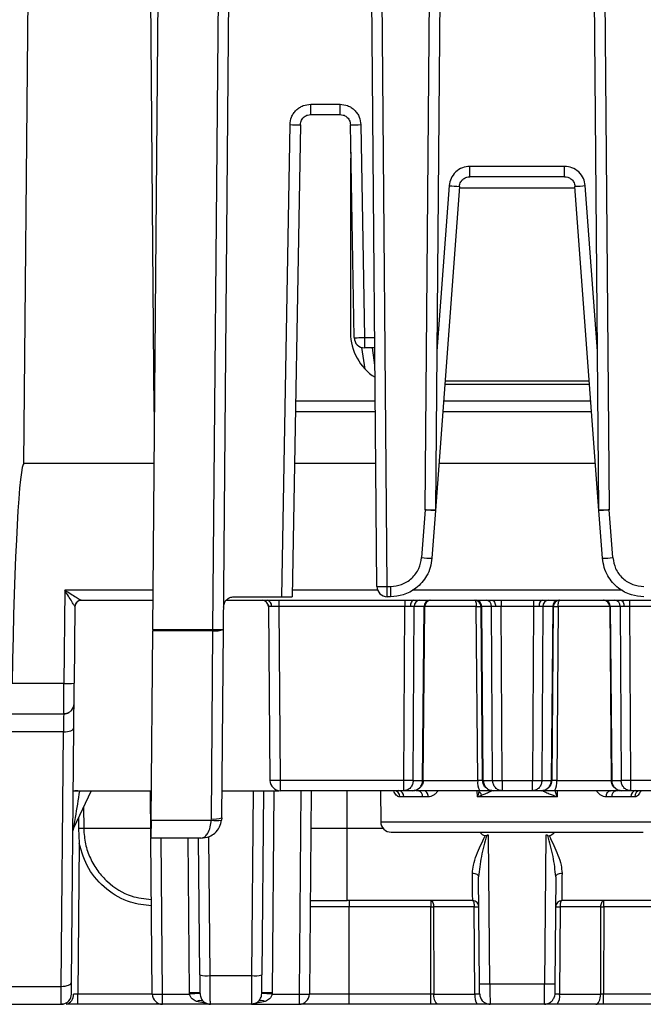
# Model space of a CAD drawing. Extents: x 897.4 to 914.4, y -8.5 to 2.5.
# Tile 59 of 102: x 907.1 to 907.7, y -6 to -5.1. Entities that reach past the tile are written whole.
import ezdxf

# ---------------------------------------------------------------- set-up
doc = ezdxf.new("R2010")
doc.units = 0
doc.header["$LTSCALE"] = 4
doc.header["$MEASUREMENT"] = 0
doc.layers.get('0').update_dxf_attribs({"linetype": 'CONTINUOUS'})

msp = doc.modelspace()

# ---------------------------------------------------------------- linework, layer by layer
for p, q in [((907.44008, -5.62718), (907.43167, -4.66343)), ((907.44992, -5.62718), (907.44151, -4.66343)), ((907.48585, -5.5546), (907.49363, -4.66343)), ((907.50347, -4.66343), (907.4957, -5.5546)), ((907.65086, -5.5546), (907.64309, -4.66343)), ((907.65293, -4.66343), (907.6607, -5.5546)), ((907.22729, -5.66809), (907.23585, -4.6872)), ((907.28447, -5.66809), (907.29303, -4.6872)), ((907.29431, -5.66809), (907.30287, -4.6872)), ((907.10507, -5.51037), (907.11112, -4.81723)), ((907.22501, -5.06509), (907.22846, -5.46098)), ((907.37729, -5.16951), (907.4051, -5.16951)), ((907.37729, -5.17926), (907.37729, -5.16951)), ((907.4051, -5.17926), (907.4051, -5.16951)), ((907.37729, -5.17926), (907.4051, -5.17926)), ((907.34979, -5.63694), (907.35761, -5.18885)), ((907.36745, -5.18893), (907.35963, -5.63694)), ((907.41846, -5.39105), (907.41494, -5.18893)), ((907.42478, -5.18885), (907.42831, -5.39096)), ((907.41539, -5.21502), (907.41501, -5.22611)), ((907.41501, -5.22611), (907.41501, -5.38635)), ((907.61827, -5.22856), (907.52829, -5.22856)), ((907.52829, -5.23832), (907.52829, -5.22856)), ((907.61827, -5.23832), (907.61827, -5.22856)), ((907.61827, -5.23832), (907.52829, -5.23832)), ((907.51847, -5.24743), (907.49567, -5.55524)), ((907.50865, -5.24679), (907.49701, -5.40399)), ((907.51836, -5.24885), (907.62819, -5.24885)), ((907.65089, -5.55524), (907.62809, -5.24743)), ((907.64955, -5.40399), (907.6379, -5.24679)), ((907.42831, -5.39096), (907.43802, -5.39096)), ((907.42831, -5.39096), (907.42831, -5.40072)), ((907.42886, -5.4209), (907.42578, -5.40039)), ((907.4381, -5.40072), (907.42831, -5.40072)), ((907.43825, -5.41723), (907.43577, -5.40072)), ((907.50456, -5.43526), (907.642, -5.43526)), ((907.5048, -5.43202), (907.64176, -5.43202)), ((907.43854, -5.45131), (907.36287, -5.45131)), ((907.64319, -5.45131), (907.50337, -5.45131)), ((907.22846, -5.46098), (907.2291, -5.46098)), ((907.3627, -5.46098), (907.43863, -5.46098)), ((907.50265, -5.46098), (907.64391, -5.46098)), ((907.22867, -5.51037), (907.10507, -5.51037)), ((907.43906, -5.51037), (907.36184, -5.51037)), ((907.64756, -5.51037), (907.49899, -5.51037)), ((907.48585, -5.5546), (907.4825, -5.59984)), ((907.49567, -5.55524), (907.49232, -5.60048)), ((907.65424, -5.60048), (907.65089, -5.55524)), ((907.66406, -5.59984), (907.6607, -5.5546)), ((907.14369, -5.63062), (907.14292, -5.71915)), ((907.22762, -5.63062), (907.14369, -5.63062)), ((907.44073, -5.63062), (907.35974, -5.63062)), ((907.44992, -5.62718), (907.45306, -5.62718)), ((907.44992, -5.63694), (907.44992, -5.62718)), ((907.45306, -5.62718), (907.45306, -5.63694)), ((907.67305, -5.63062), (907.47351, -5.63062)), ((907.1593, -5.64029), (907.22753, -5.64029)), ((907.1593, -5.64029), (907.1593, -5.64029)), ((907.29708, -5.64029), (907.84948, -5.64029)), ((907.30434, -5.63694), (907.34979, -5.63694)), ((907.34695, -5.64029), (907.34695, -5.64614)), ((907.45306, -5.63694), (907.44992, -5.63694)), ((907.46658, -5.64029), (907.46658, -5.64614)), ((907.55793, -5.64029), (907.55793, -5.64614)), ((907.58863, -5.64029), (907.58863, -5.64614)), ((907.67998, -5.64029), (907.67998, -5.64614)), ((907.15339, -5.64614), (907.15276, -5.71906)), ((907.1535, -5.64507), (907.15339, -5.64614)), ((907.15339, -5.64614), (907.15339, -5.64614)), ((907.33711, -5.64614), (907.33855, -5.81124)), ((907.46658, -5.64614), (907.34695, -5.64614)), ((907.34695, -5.64614), (907.34839, -5.81124)), ((907.46566, -5.81124), (907.46658, -5.64614)), ((907.47459, -5.81124), (907.4755, -5.64614)), ((907.48495, -5.64614), (907.4755, -5.64614)), ((907.48351, -5.81124), (907.48495, -5.64614)), ((907.48406, -5.81124), (907.4855, -5.64614)), ((907.48536, -5.64614), (907.48495, -5.64614)), ((907.4855, -5.64614), (907.48536, -5.64614)), ((907.53439, -5.64614), (907.48541, -5.64614)), ((907.4855, -5.64614), (907.48561, -5.64507)), ((907.53579, -5.81124), (907.53439, -5.64614)), ((907.53915, -5.64614), (907.53901, -5.64614)), ((907.54045, -5.81124), (907.53901, -5.64614)), ((907.53956, -5.64614), (907.53915, -5.64614)), ((907.54901, -5.64614), (907.53956, -5.64614)), ((907.541, -5.81124), (907.53956, -5.64614)), ((907.54993, -5.81124), (907.54901, -5.64614)), ((907.58863, -5.64614), (907.55793, -5.64614)), ((907.55885, -5.81124), (907.55793, -5.64614)), ((907.58863, -5.64614), (907.58771, -5.81124)), ((907.59755, -5.64614), (907.59663, -5.81124)), ((907.607, -5.64614), (907.59755, -5.64614)), ((907.607, -5.64614), (907.60556, -5.81124)), ((907.60755, -5.64614), (907.60611, -5.81124)), ((907.60741, -5.64614), (907.607, -5.64614)), ((907.60755, -5.64614), (907.60741, -5.64614)), ((907.61217, -5.64614), (907.61077, -5.81124)), ((907.66155, -5.64614), (907.61217, -5.64614)), ((907.66095, -5.64507), (907.66106, -5.64614)), ((907.6612, -5.64614), (907.66106, -5.64614)), ((907.66106, -5.64614), (907.6625, -5.81124)), ((907.66161, -5.64614), (907.6612, -5.64614)), ((907.67106, -5.64614), (907.66161, -5.64614)), ((907.66161, -5.64614), (907.66305, -5.81124)), ((907.67106, -5.64614), (907.67197, -5.81124)), ((907.79961, -5.64614), (907.67998, -5.64614)), ((907.67998, -5.64614), (907.68089, -5.81124)), ((907.22571, -5.84888), (907.22728, -5.66921)), ((907.22729, -5.66809), (907.22728, -5.66921)), ((907.28447, -5.66921), (907.22728, -5.66921)), ((907.22729, -5.66809), (907.28447, -5.66809)), ((907.28291, -5.84776), (907.28447, -5.66921)), ((907.28447, -5.66921), (907.28447, -5.66809)), ((907.29275, -5.84665), (907.29431, -5.66809)), ((907.14292, -5.71915), (907.09374, -5.71915)), ((907.09315, -5.74816), (907.14275, -5.74816)), ((907.14275, -5.74816), (907.14275, -5.74728)), ((907.14255, -5.76521), (907.093, -5.76521)), ((907.14044, -6.0067), (907.14255, -5.76521)), ((907.15028, -6.00263), (907.15239, -5.76114)), ((907.46566, -5.81124), (907.34839, -5.81124)), ((907.34839, -5.81124), (907.34839, -5.821)), ((907.46566, -5.821), (907.46566, -5.81124)), ((907.47459, -5.81124), (907.48351, -5.81124)), ((907.48355, -5.81124), (907.53579, -5.81124)), ((907.541, -5.81124), (907.54993, -5.81124)), ((907.55885, -5.81124), (907.58771, -5.81124)), ((907.55885, -5.81124), (907.55885, -5.821)), ((907.58771, -5.821), (907.58771, -5.81124)), ((907.59663, -5.81124), (907.60556, -5.81124)), ((907.61077, -5.81124), (907.66265, -5.81124)), ((907.66305, -5.81124), (907.67197, -5.81124)), ((907.79817, -5.81124), (907.68089, -5.81124)), ((907.68089, -5.81124), (907.68089, -5.821)), ((907.15187, -5.821), (907.22596, -5.821)), ((907.16874, -5.821), (907.15209, -5.8567)), ((907.22557, -5.86545), (907.22518, -5.821)), ((907.29298, -5.821), (907.34686, -5.821)), ((907.32257, -5.821), (907.32103, -5.99654)), ((907.3324, -5.821), (907.33088, -5.99585)), ((907.34224, -5.821), (907.34057, -6.01291)), ((907.46566, -5.821), (907.34839, -5.821)), ((907.36784, -5.821), (907.36615, -6.01399)), ((907.37768, -5.821), (907.37599, -6.01399)), ((907.41186, -5.85703), (907.41186, -5.821)), ((907.44349, -5.821), (907.44375, -5.85061)), ((907.47422, -5.821), (907.46566, -5.821)), ((907.47971, -5.821), (907.47729, -5.821)), ((907.53544, -5.82685), (907.53539, -5.821)), ((907.53727, -5.821), (907.53544, -5.82685)), ((907.55885, -5.821), (907.55029, -5.821)), ((907.58771, -5.821), (907.55885, -5.821)), ((907.59627, -5.821), (907.58771, -5.821)), ((907.61112, -5.82685), (907.60928, -5.821)), ((907.61117, -5.821), (907.61112, -5.82685)), ((907.66927, -5.821), (907.66685, -5.821)), ((907.68089, -5.821), (907.67234, -5.821)), ((907.79817, -5.821), (907.68089, -5.821)), ((907.46552, -5.82685), (907.46169, -5.82685)), ((907.48341, -5.82685), (907.46552, -5.82685)), ((907.48872, -5.82685), (907.48341, -5.82685)), ((907.61112, -5.82685), (907.53544, -5.82685)), ((907.66314, -5.82685), (907.65784, -5.82685)), ((907.68104, -5.82685), (907.66314, -5.82685)), ((907.68487, -5.82685), (907.68104, -5.82685)), ((907.16161, -5.83629), (907.16176, -5.85703)), ((907.15669, -5.84683), (907.15669, -5.85702)), ((907.22571, -5.84888), (907.28284, -5.84888)), ((907.28284, -5.84888), (907.28291, -5.84776)), ((907.29275, -5.84665), (907.29261, -5.84888)), ((907.15669, -5.85702), (907.15734, -5.87092)), ((907.22549, -5.85703), (907.16176, -5.85703)), ((907.41186, -5.85703), (907.37736, -5.85703)), ((907.41186, -5.92533), (907.41186, -5.85703)), ((907.4462, -5.85703), (907.41186, -5.85703)), ((907.44375, -5.85061), (907.70281, -5.85061)), ((907.27307, -5.86616), (907.22556, -5.86616)), ((907.22686, -6.01399), (907.22557, -5.86616)), ((907.23671, -6.01399), (907.23542, -5.86616)), ((907.26229, -6.01291), (907.26101, -5.86616)), ((907.27198, -5.99585), (907.27085, -5.86616)), ((907.28182, -5.99654), (907.28067, -5.86454)), ((907.54433, -5.86342), (907.54272, -5.864)), ((907.54739, -6.00424), (907.54616, -5.86337)), ((907.6004, -5.86337), (907.59917, -6.00424)), ((907.60222, -5.86342), (907.60384, -5.864)), ((907.15734, -5.87092), (907.15609, -6.01399)), ((907.53755, -6.00424), (907.53667, -5.9028)), ((907.60989, -5.9028), (907.60901, -6.00424)), ((907.41383, -5.93118), (907.37672, -5.93118)), ((907.53101, -5.92533), (907.41186, -5.92533)), ((907.41383, -5.92533), (907.41383, -5.93118)), ((907.49118, -5.93118), (907.41383, -5.93118)), ((907.41383, -6.01399), (907.41383, -5.93118)), ((907.49118, -5.92533), (907.49118, -5.93118)), ((907.49135, -6.01399), (907.49118, -5.93118)), ((907.53239, -5.93118), (907.49386, -5.93118)), ((907.49386, -5.93118), (907.49403, -6.01399)), ((907.53309, -6.01399), (907.53239, -5.93118)), ((907.61417, -5.93118), (907.61347, -6.01399)), ((907.6527, -5.93118), (907.61417, -5.93118)), ((907.7347, -5.92533), (907.61555, -5.92533)), ((907.65252, -6.01399), (907.6527, -5.93118)), ((907.65538, -5.93118), (907.65521, -6.01399)), ((907.65538, -5.93118), (907.65538, -5.92533)), ((907.73273, -5.93118), (907.65538, -5.93118)), ((907.28182, -5.99654), (907.32103, -5.99654)), ((907.0909, -6.0067), (907.14044, -6.0067)), ((907.54739, -6.00424), (907.59917, -6.00424)), ((907.15609, -6.02375), (907.15609, -6.01399)), ((907.22686, -6.01399), (907.15609, -6.01399)), ((907.23671, -6.01399), (907.26232, -6.01399)), ((907.23671, -6.02375), (907.23671, -6.01399)), ((907.26232, -6.01399), (907.26229, -6.01291)), ((907.27213, -6.01291), (907.27215, -6.01351)), ((907.33071, -6.01351), (907.33073, -6.01291)), ((907.34057, -6.01291), (907.34053, -6.01399)), ((907.34053, -6.01399), (907.36615, -6.01399)), ((907.36615, -6.01399), (907.36615, -6.02375)), ((907.41383, -6.01399), (907.37599, -6.01399)), ((907.49135, -6.01399), (907.41383, -6.01399)), ((907.41383, -6.02375), (907.41383, -6.01399)), ((907.49135, -6.02375), (907.49135, -6.01399)), ((907.49404, -6.01399), (907.53309, -6.01399)), ((907.61347, -6.01399), (907.65252, -6.01399)), ((907.73273, -6.01399), (907.65521, -6.01399)), ((907.65521, -6.02375), (907.65521, -6.01399)), ((907.09075, -6.02375), (907.14034, -6.02375)), ((907.14034, -6.02375), (907.14035, -6.02316)), ((907.23671, -6.02375), (907.15609, -6.02375)), ((907.28198, -6.02375), (907.23671, -6.02375)), ((907.27853, -6.02308), (907.26872, -6.02118)), ((907.32088, -6.02375), (907.28198, -6.02375)), ((907.33414, -6.02118), (907.32088, -6.02375)), ((907.32088, -6.02375), (907.36615, -6.02375)), ((907.49135, -6.02375), (907.41383, -6.02375)), ((907.53536, -6.02375), (907.49851, -6.02375)), ((907.59908, -6.02375), (907.54748, -6.02375)), ((907.59908, -6.02375), (907.59909, -6.02301)), ((907.64805, -6.02375), (907.6112, -6.02375)), ((907.73273, -6.02375), (907.65521, -6.02375))]:
    msp.add_line(p, q)
at = {"flags": 128}
for points in [[(907.47504, -5.64029), (907.47443, -5.6404), (907.47384, -5.64073), (907.47329, -5.64127), (907.47281, -5.642), (907.47242, -5.64288), (907.47212, -5.64389), (907.47194, -5.64499), (907.47187, -5.64613)], [(907.54947, -5.64029), (907.55008, -5.6404), (907.55067, -5.64073), (907.55122, -5.64127), (907.5517, -5.642), (907.55209, -5.64288), (907.55239, -5.64389), (907.55257, -5.64499), (907.55264, -5.64613)], [(907.59709, -5.64029), (907.59648, -5.6404), (907.59588, -5.64073), (907.59534, -5.64127), (907.59486, -5.642), (907.59446, -5.64288), (907.59417, -5.64389), (907.59398, -5.64499), (907.59392, -5.64613)], [(907.67151, -5.64029), (907.67213, -5.6404), (907.67272, -5.64073), (907.67327, -5.64127), (907.67375, -5.642), (907.67414, -5.64288), (907.67444, -5.64389), (907.67462, -5.64499), (907.67469, -5.64613)], [(907.14255, -5.76521), (907.14446, -5.76514), (907.14631, -5.76492), (907.148, -5.76455), (907.14949, -5.76405), (907.15072, -5.76343), (907.15163, -5.76272), (907.15219, -5.76194), (907.15239, -5.76114)], [(907.47971, -5.821), (907.47865, -5.82081), (907.47773, -5.82033)], [(907.48872, -5.82685), (907.48864, -5.8257), (907.48842, -5.82461), (907.48806, -5.82359), (907.48758, -5.82271), (907.487, -5.82198), (907.48634, -5.82144), (907.48562, -5.82111), (907.48487, -5.821)], [(907.65784, -5.82685), (907.65792, -5.8257), (907.65814, -5.82461), (907.6585, -5.82359), (907.65898, -5.82271), (907.65956, -5.82198), (907.66022, -5.82144), (907.66094, -5.82111), (907.66169, -5.821)], [(907.66685, -5.821), (907.66791, -5.82081), (907.66883, -5.82033)], [(907.22571, -5.84888), (907.22568, -5.85236), (907.22565, -5.85564), (907.22563, -5.85863), (907.2256, -5.86122), (907.22559, -5.86333), (907.22557, -5.86489), (907.22556, -5.86584), (907.22556, -5.86616)], [(907.53076, -5.89919), (907.53191, -5.89925), (907.53301, -5.89945), (907.53403, -5.89978), (907.53492, -5.90023), (907.53566, -5.90078), (907.53621, -5.90141), (907.53655, -5.90209), (907.53667, -5.9028)], [(907.60989, -5.9028), (907.61001, -5.90209), (907.61035, -5.90141), (907.6109, -5.90078), (907.61163, -5.90023), (907.61253, -5.89978), (907.61355, -5.89945), (907.61465, -5.89925), (907.6158, -5.89919)], [(907.14044, -6.0067), (907.14236, -6.00664), (907.1442, -6.00641), (907.1459, -6.00604), (907.14739, -6.00554), (907.14861, -6.00492), (907.14952, -6.00421), (907.15009, -6.00344), (907.15028, -6.00263)], [(907.49851, -6.02375), (907.49764, -6.02356), (907.4968, -6.02301), (907.49603, -6.02211), (907.49536, -6.0209), (907.4948, -6.01942), (907.49439, -6.01773), (907.49413, -6.0159), (907.49404, -6.01399)], [(907.60892, -6.01399), (907.60872, -6.0159), (907.60817, -6.01767)], [(907.64805, -6.02375), (907.64892, -6.02356), (907.64975, -6.02301), (907.65052, -6.02211), (907.6512, -6.0209), (907.65176, -6.01942), (907.65217, -6.01773), (907.65243, -6.0159), (907.65252, -6.01399)], [(907.14034, -6.02375), (907.14225, -6.02356), (907.14304, -6.02337)], [(907.27535, -6.02118), (907.27605, -6.02176), (907.27616, -6.02184)], [(907.32651, -6.02198), (907.32681, -6.02176), (907.32751, -6.02118)]]:
    msp.add_lwpolyline(points, dxfattribs=at)
for centre, radius, start, end in [((907.36499, -4.90684), 0.28211, 268.50051, 270.49937), ((907.4174, -4.90682), 0.28213, 269.50069, 271.49943), ((907.53198, -4.96513), 0.28263, 265.2653, 267.25953), ((907.61458, -4.9652), 0.28255, 272.74013, 274.73493), ((907.46503, -5.38635), 0.05001, 180, 237.76175), ((907.42831, -5.39088), 0.00984, 181, 270), ((907.48585, -5.55451), 0.00984, 355.76361, 359.5), ((907.6607, -5.55451), 0.00984, 180.5, 184.23639), ((907.50586, -5.31777), 0.28303, 265.26673, 267.2581), ((907.6407, -5.31784), 0.28296, 272.74172, 274.73357), ((907.44992, -5.6271), 0.00984, 180.5, 270), ((907.1593, -5.64619), 0.00591, 90, 179.5), ((907.15929, -5.64618), 0.00589, 122.95477, 169.12339), ((907.1593, -5.64619), 0.0059, 90.00085, 123.00938), ((907.3312, -5.64619), 0.00591, 0.5, 90), ((907.33479, -5.64543), 0.00525, 352.48249, 78.71475), ((907.48114, -5.64592), 0.00564, 92.91888, 182.20991), ((907.49059, -5.64592), 0.00564, 92.91912, 182.2128), ((907.4912, -5.64612), 0.00584, 90.68711, 180.17723), ((907.49141, -5.64619), 0.00591, 90, 179.5), ((907.5331, -5.64619), 0.00591, 0.5, 90), ((907.53331, -5.64612), 0.00584, 359.82395, 89.31463), ((907.53392, -5.64592), 0.00564, 357.79009, 87.08112), ((907.54337, -5.64592), 0.00564, 357.7932, 87.07801), ((907.60319, -5.64592), 0.00564, 92.92211, 182.2098), ((907.61264, -5.64592), 0.00564, 92.92199, 182.2068), ((907.61324, -5.64612), 0.00584, 90.68995, 180.17147), ((907.61345, -5.64619), 0.00591, 90, 179.5), ((907.65515, -5.64619), 0.00591, 0.5, 90), ((907.65536, -5.64612), 0.00584, 359.82564, 89.31294), ((907.65597, -5.64592), 0.00564, 357.79164, 87.07957), ((907.66542, -5.64592), 0.00564, 357.79014, 87.0795), ((907.28939, -5.38606), 0.28207, 269.00033, 270.99967), ((907.28707, -5.64816), 0.0212, 262.94682, 289.96384), ((907.14661, -5.57808), 0.14111, 268.50133, 272.49846), ((907.14275, -5.73832), 0.00984, 270, 301.40703), ((907.14275, -5.73832), 0.00984, 318.63672, 359.5), ((907.34839, -5.81115), 0.00984, 180.5, 270), ((907.48378, -5.78718), 0.02406, 269.34121, 270.65879), ((907.54888, -5.81355), 0.01329, 169.97369, 214.05284), ((907.54073, -5.7872), 0.02404, 269.34064, 270.65936), ((907.60583, -5.78718), 0.02406, 269.34121, 270.65879), ((907.59767, -5.81355), 0.0133, 325.95583, 10.01763), ((907.66277, -5.78718), 0.02406, 269.34122, 270.65878), ((907.15482, -5.99021), 0.16892, 88.99846, 91.00154), ((907.45617, -5.82651), 0.00553, 356.47076, 85.42006), ((907.46007, -5.82643), 0.00547, 355.64013, 84.27925), ((907.47823, -5.82612), 0.00524, 351.95935, 77.92482), ((907.66833, -5.82612), 0.00524, 102.07875, 188.03708), ((907.68649, -5.82643), 0.00547, 95.72088, 184.36142), ((907.69039, -5.82651), 0.00553, 94.57828, 183.52926), ((907.53372, -5.8269), 0.00591, 0.5, 56.57157), ((907.28772, -5.82849), 0.02097, 256.52859, 283.47141), ((907.28551, -5.82672), 0.0212, 262.94781, 289.96324), ((907.15744, -5.8592), 0.00591, 155, 179.5), ((907.15902, -6.05074), 0.19373, 89.18812, 90.68938), ((907.45359, -5.85052), 0.00984, 180.5, 270), ((907.53101, -5.93123), 0.00591, 0.5, 90), ((907.61555, -5.93123), 0.00591, 90, 179.5), ((907.2791, -5.96465), 0.03201, 257.14479, 274.87731), ((907.32376, -5.96465), 0.03201, 265.12294, 282.85495), ((907.54247, -5.72224), 0.28204, 269.00025, 270.99975), ((907.60409, -5.72223), 0.28205, 269.00028, 270.99972), ((907.14324, -6.01517), 0.00875, 281.2856, 7.5173), ((907.14034, -6.01391), 0.00984, 318.63672, 359.5), ((907.23671, -6.01391), 0.00984, 180.5, 270), ((907.26721, -6.29491), 0.28204, 89.00025, 90.99975), ((907.28169, -6.30627), 0.29292, 91.86638, 93.79051), ((907.32117, -6.30635), 0.29299, 86.20978, 88.13349), ((907.33565, -6.29493), 0.28206, 89.0003, 90.9997), ((907.36615, -6.01391), 0.00984, 270, 359.5), ((907.54535, -6.01629), 0.01247, 169.41427, 216.75549), ((907.54748, -6.01391), 0.00984, 180.5, 221.61611), ((907.6012, -6.01629), 0.01247, 323.24451, 10.58573), ((907.27204, -6.02612), 0.00595, 56.13588, 123.86412), ((907.28198, -6.01391), 0.00984, 239.52605, 270), ((907.32088, -6.01391), 0.00984, 270, 302.35344), ((907.33082, -6.02612), 0.00595, 56.13827, 123.86173), ((907.54748, -6.01391), 0.00984, 239.97778, 270), ((907.59908, -6.01391), 0.00984, 270, 299.23463)]:
    msp.add_arc(centre, radius, start, end)
msp.add_ellipse((907.10261, -5.79235), major_axis=(0.00246, 0.28198), ratio=0.034903, start_param=0.000305, end_param=1.308507)
for points, knots in [([(907.35761, -5.18885), (907.35791, -5.1864), (907.35837, -5.18264), (907.36085, -5.17814), (907.36338, -5.17508), (907.3665, -5.17257), (907.37104, -5.17017), (907.37484, -5.16977), (907.37729, -5.16951)], [0, 0, 0, 0, 0.239687, 0.36835, 0.500006, 0.628667, 0.760321, 1, 1, 1, 1]), ([(907.4051, -5.16951), (907.40755, -5.16977), (907.41131, -5.17016), (907.41586, -5.17256), (907.41897, -5.17503), (907.42152, -5.17811), (907.42401, -5.18261), (907.42448, -5.1864), (907.42478, -5.18885)], [0, 0, 0, 0, 0.2396774, 0.368335, 0.4999967, 0.6286532, 0.7603122, 1, 1, 1, 1]), ([(907.36745, -5.18893), (907.36752, -5.18815), (907.36765, -5.18662), (907.36849, -5.18454), (907.36966, -5.18278), (907.37148, -5.181), (907.37406, -5.17956), (907.37627, -5.17936), (907.37729, -5.17926)], [0, 0, 0, 0, 0.154156, 0.30005, 0.437667, 0.567017, 0.799918, 1, 1, 1, 1]), ([(907.4051, -5.17926), (907.40612, -5.17936), (907.40832, -5.17956), (907.4109, -5.181), (907.41273, -5.18278), (907.4139, -5.18453), (907.41474, -5.18662), (907.41487, -5.18815), (907.41494, -5.18893)], [0, 0, 0, 0, 0.2001, 0.432981, 0.562331, 0.699957, 0.845843, 1, 1, 1, 1]), ([(907.52829, -5.22856), (907.52592, -5.22881), (907.521, -5.22933), (907.51458, -5.23349), (907.50996, -5.23959), (907.50908, -5.24445), (907.50865, -5.24679)], [0, 0, 0, 0, 0.241034, 0.499995, 0.758956, 1, 1, 1, 1]), ([(907.6379, -5.24679), (907.63748, -5.24445), (907.6366, -5.23959), (907.63197, -5.23349), (907.62555, -5.22933), (907.62064, -5.22881), (907.61827, -5.22856)], [0, 0, 0, 0, 0.241043, 0.500005, 0.758966, 1, 1, 1, 1]), ([(907.51847, -5.24743), (907.51857, -5.2467), (907.51878, -5.24526), (907.5199, -5.24273), (907.52201, -5.24029), (907.52512, -5.2386), (907.52728, -5.23841), (907.52829, -5.23832)], [0, 0, 0, 0, 0.151688, 0.295857, 0.560325, 0.795082, 1, 1, 1, 1]), ([(907.61827, -5.23832), (907.61928, -5.23841), (907.62144, -5.2386), (907.62455, -5.24029), (907.62666, -5.24273), (907.62778, -5.24526), (907.62798, -5.2467), (907.62809, -5.24743)], [0, 0, 0, 0, 0.204919, 0.439676, 0.704146, 0.848315, 1, 1, 1, 1]), ([(907.41846, -5.39105), (907.41861, -5.39106), (907.41891, -5.39108), (907.42119, -5.39106), (907.42444, -5.39103), (907.42702, -5.39098), (907.42831, -5.39096)], [0, 0, 0, 0, 0.2500154, 0.5000023, 0.7500107, 1, 1, 1, 1]), ([(907.4957, -5.5546), (907.49555, -5.55461), (907.49525, -5.55463), (907.49298, -5.55464), (907.48972, -5.55463), (907.48714, -5.55461), (907.48585, -5.5546)], [0, 0, 0, 0, 0.2499995, 0.4999981, 0.7499967, 1, 1, 1, 1]), ([(907.49567, -5.55524), (907.49552, -5.55524), (907.49523, -5.55524), (907.49295, -5.5551), (907.48971, -5.55488), (907.48714, -5.55469), (907.48585, -5.5546)], [0, 0, 0, 0, 0.25001, 0.500003, 0.749994, 1, 1, 1, 1]), ([(907.6607, -5.5546), (907.65941, -5.55461), (907.65684, -5.55463), (907.65358, -5.55464), (907.65131, -5.55463), (907.65101, -5.55461), (907.65086, -5.5546)], [0, 0, 0, 0, 0.249997, 0.499998, 0.749994, 1, 1, 1, 1]), ([(907.6607, -5.5546), (907.65942, -5.55469), (907.65685, -5.55488), (907.6536, -5.5551), (907.65133, -5.55524), (907.65104, -5.55524), (907.65089, -5.55524)], [0, 0, 0, 0, 0.249999, 0.500001, 0.749986, 1, 1, 1, 1]), ([(907.45306, -5.62718), (907.45661, -5.62681), (907.46398, -5.62603), (907.47361, -5.61979), (907.48055, -5.61064), (907.48187, -5.60335), (907.4825, -5.59984)], [0, 0, 0, 0, 0.241038, 0.499994, 0.758956, 1, 1, 1, 1]), ([(907.49232, -5.60048), (907.4919, -5.60343), (907.49109, -5.60918), (907.4866, -5.61931), (907.47818, -5.62904), (907.46571, -5.6358), (907.45708, -5.63658), (907.45306, -5.63694)], [0, 0, 0, 0, 0.151677, 0.295839, 0.560307, 0.795065, 1, 1, 1, 1]), ([(907.6935, -5.63694), (907.68948, -5.63658), (907.68085, -5.6358), (907.66838, -5.62904), (907.65996, -5.61931), (907.65546, -5.60918), (907.65465, -5.60343), (907.65424, -5.60048)], [0, 0, 0, 0, 0.204935, 0.439693, 0.704161, 0.848323, 1, 1, 1, 1]), ([(907.66406, -5.59984), (907.66469, -5.60335), (907.66601, -5.61064), (907.67295, -5.61979), (907.68258, -5.62603), (907.68995, -5.62681), (907.6935, -5.62718)], [0, 0, 0, 0, 0.241043, 0.500005, 0.758963, 1, 1, 1, 1]), ([(907.14369, -5.63062), (907.1456, -5.63182), (907.14936, -5.63419), (907.15376, -5.63692), (907.15659, -5.63868), (907.15807, -5.6396), (907.15906, -5.64018), (907.15922, -5.64025), (907.1593, -5.64029)], [0, 0, 0, 0, 0.300426, 0.592267, 0.717713, 0.825035, 0.917468, 1, 1, 1, 1]), ([(907.15339, -5.64614), (907.15335, -5.64607), (907.15325, -5.64593), (907.15265, -5.64498), (907.15172, -5.64352), (907.14994, -5.6407), (907.14721, -5.63631), (907.14487, -5.63253), (907.14369, -5.63062)], [0, 0, 0, 0, 0.0825226, 0.1749493, 0.2822762, 0.4077258, 0.6995727, 1, 1, 1, 1]), ([(907.44008, -5.62718), (907.44023, -5.62719), (907.44052, -5.62721), (907.4428, -5.62722), (907.44605, -5.62721), (907.44863, -5.62719), (907.44992, -5.62718)], [0, 0, 0, 0, 0.25001, 0.500015, 0.750009, 1, 1, 1, 1]), ([(907.2945, -5.6467), (907.29466, -5.64542), (907.29497, -5.64285), (907.29725, -5.63963), (907.30049, -5.63738), (907.30306, -5.63709), (907.30434, -5.63694)], [0, 0, 0, 0, 0.2500023, 0.4999953, 0.7499998, 1, 1, 1, 1]), ([(907.33674, -5.64418), (907.33679, -5.6443), (907.3371, -5.6449), (907.33713, -5.64558), (907.33716, -5.64614)], [0, 0, 0, 0, 0.186925, 1, 1, 1, 1]), ([(907.34979, -5.63694), (907.35048, -5.63694), (907.35186, -5.63694), (907.35381, -5.63694), (907.35555, -5.63694), (907.35748, -5.63694), (907.35924, -5.63694), (907.3595, -5.63694), (907.35963, -5.63694)], [0, 0, 0, 0, 0.1352324, 0.2676, 0.3971244, 0.5238029, 0.7675119, 1, 1, 1, 1]), ([(907.5331, -5.64029), (907.53327, -5.64037), (907.53361, -5.64055), (907.53403, -5.6419), (907.53432, -5.64383), (907.53437, -5.64537), (907.53439, -5.64614)], [0, 0, 0, 0, 0.249999, 0.500007, 0.750003, 1, 1, 1, 1]), ([(907.61217, -5.64614), (907.61219, -5.64537), (907.61223, -5.64383), (907.61253, -5.6419), (907.61295, -5.64055), (907.61329, -5.64037), (907.61345, -5.64029)], [0, 0, 0, 0, 0.249998, 0.499994, 0.750002, 1, 1, 1, 1]), ([(907.33999, -5.64612), (907.33956, -5.64612), (907.3387, -5.64613), (907.33781, -5.64614), (907.33722, -5.64614), (907.33715, -5.64614), (907.33711, -5.64614)], [0, 0, 0, 0, 0.250013, 0.499996, 0.750006, 1, 1, 1, 1]), ([(907.34695, -5.64614), (907.34631, -5.64614), (907.34502, -5.64614), (907.34316, -5.64614), (907.34144, -5.64613), (907.34047, -5.64612), (907.33999, -5.64612)], [0, 0, 0, 0, 0.2500038, 0.5000012, 0.7499974, 1, 1, 1, 1]), ([(907.47187, -5.64613), (907.47104, -5.64613), (907.46939, -5.64614), (907.46752, -5.64614), (907.46658, -5.64614)], [0, 0, 0, 0, 0.499979, 1, 1, 1, 1]), ([(907.4755, -5.64614), (907.47505, -5.64614), (907.47413, -5.64614), (907.47262, -5.64613), (907.47187, -5.64613)], [0, 0, 0, 0, 0.5, 1, 1, 1, 1]), ([(907.53439, -5.64614), (907.53466, -5.64614), (907.53545, -5.64613), (907.5365, -5.64612), (907.53749, -5.64612), (907.53826, -5.64612), (907.53888, -5.64613), (907.53896, -5.64614), (907.53901, -5.64614)], [0, 0, 0, 0, 0.105834, 0.307593, 0.444757, 0.605894, 0.790999, 1, 1, 1, 1]), ([(907.55264, -5.64613), (907.55189, -5.64613), (907.55038, -5.64614), (907.54947, -5.64614), (907.54901, -5.64614)], [0, 0, 0, 0, 0.5, 1, 1, 1, 1]), ([(907.55793, -5.64614), (907.55699, -5.64614), (907.55512, -5.64614), (907.55347, -5.64613), (907.55264, -5.64613)], [0, 0, 0, 0, 0.499995, 1, 1, 1, 1]), ([(907.59392, -5.64613), (907.59309, -5.64613), (907.59144, -5.64614), (907.58957, -5.64614), (907.58863, -5.64614)], [0, 0, 0, 0, 0.499979, 1, 1, 1, 1]), ([(907.59755, -5.64614), (907.59709, -5.64614), (907.59618, -5.64614), (907.59467, -5.64613), (907.59392, -5.64613)], [0, 0, 0, 0, 0.5, 1, 1, 1, 1]), ([(907.60755, -5.64614), (907.60759, -5.64614), (907.60768, -5.64613), (907.60829, -5.64612), (907.60906, -5.64612), (907.61006, -5.64612), (907.61111, -5.64613), (907.6119, -5.64614), (907.61217, -5.64614)], [0, 0, 0, 0, 0.209004, 0.394097, 0.555237, 0.692402, 0.894165, 1, 1, 1, 1]), ([(907.67469, -5.64613), (907.67393, -5.64613), (907.67243, -5.64614), (907.67151, -5.64614), (907.67106, -5.64614)], [0, 0, 0, 0, 0.5000104, 1, 1, 1, 1]), ([(907.67998, -5.64614), (907.67904, -5.64614), (907.67717, -5.64614), (907.67551, -5.64613), (907.67469, -5.64613)], [0, 0, 0, 0, 0.499995, 1, 1, 1, 1]), ([(907.14275, -5.74728), (907.14275, -5.74714), (907.14276, -5.74658), (907.14278, -5.7429), (907.14281, -5.73763), (907.14284, -5.73234), (907.14288, -5.72608), (907.1429, -5.7215), (907.14292, -5.71915)], [0, 0, 0, 0, 0.086251, 0.352296, 0.500052, 0.657261, 0.823911, 1, 1, 1, 1]), ([(907.15259, -5.7384), (907.15259, -5.73815), (907.15259, -5.73774), (907.15262, -5.73534), (907.15264, -5.73283), (907.15266, -5.72977), (907.1527, -5.72527), (907.15274, -5.72151), (907.15276, -5.71906)], [0, 0, 0, 0, 0.239677, 0.371339, 0.499993, 0.631654, 0.760311, 1, 1, 1, 1]), ([(907.14275, -5.74759), (907.14366, -5.74761), (907.14552, -5.74765), (907.14819, -5.74656), (907.15049, -5.74468), (907.15142, -5.74289), (907.15187, -5.742)], [0, 0, 0, 0, 0.240008, 0.492935, 0.749768, 1, 1, 1, 1]), ([(907.15239, -5.76114), (907.15242, -5.75795), (907.15247, -5.75145), (907.15254, -5.74422), (907.15258, -5.73927), (907.15259, -5.73869), (907.15259, -5.7384)], [0, 0, 0, 0, 0.244858, 0.4999, 0.750074, 1, 1, 1, 1]), ([(907.14274, -5.7487), (907.14274, -5.7488), (907.14273, -5.74917), (907.1427, -5.75208), (907.14264, -5.75739), (907.14258, -5.76255), (907.14255, -5.76521)], [0, 0, 0, 0, 0.116973, 0.393853, 0.688201, 1, 1, 1, 1]), ([(907.34839, -5.81124), (907.3471, -5.81125), (907.34452, -5.81127), (907.34127, -5.81128), (907.33899, -5.81127), (907.3387, -5.81125), (907.33855, -5.81124)], [0, 0, 0, 0, 0.250005, 0.5000053, 0.749995, 1, 1, 1, 1]), ([(907.47459, -5.81124), (907.47412, -5.81124), (907.4732, -5.81125), (907.47102, -5.81126), (907.46846, -5.81125), (907.4666, -5.81124), (907.46566, -5.81124)], [0, 0, 0, 0, 0.249983, 0.499989, 0.749999, 1, 1, 1, 1]), ([(907.47459, -5.81124), (907.47444, -5.81252), (907.47416, -5.81508), (907.47209, -5.8183), (907.46915, -5.82056), (907.46683, -5.82085), (907.46566, -5.821)], [0, 0, 0, 0, 0.25, 0.499994, 0.750008, 1, 1, 1, 1]), ([(907.48406, -5.81124), (907.48396, -5.81226), (907.48374, -5.81446), (907.48227, -5.81703), (907.48047, -5.81885), (907.47868, -5.82001), (907.47656, -5.82083), (907.47501, -5.82094), (907.47422, -5.821)], [0, 0, 0, 0, 0.198144, 0.430305, 0.559785, 0.697896, 0.844638, 1, 1, 1, 1]), ([(907.48142, -5.81736), (907.48205, -5.81636), (907.48323, -5.81449), (907.48342, -5.81227), (907.48351, -5.81124)], [0, 0, 0, 0, 0.539532, 1, 1, 1, 1]), ([(907.54045, -5.81124), (907.54038, -5.81125), (907.54025, -5.81126), (907.53922, -5.81127), (907.53771, -5.81126), (907.53643, -5.81125), (907.53579, -5.81124)], [0, 0, 0, 0, 0.249823, 0.499928, 0.750076, 1, 1, 1, 1]), ([(907.55029, -5.821), (907.5495, -5.82094), (907.54795, -5.82083), (907.54583, -5.82001), (907.54404, -5.81885), (907.54224, -5.81703), (907.54077, -5.81446), (907.54055, -5.81226), (907.54045, -5.81124)], [0, 0, 0, 0, 0.155379, 0.302101, 0.440211, 0.569703, 0.801862, 1, 1, 1, 1]), ([(907.541, -5.81124), (907.54109, -5.81227), (907.54128, -5.81449), (907.54246, -5.81636), (907.5431, -5.81736)], [0, 0, 0, 0, 0.460477, 1, 1, 1, 1]), ([(907.54993, -5.81124), (907.55039, -5.81124), (907.55131, -5.81125), (907.5535, -5.81126), (907.55605, -5.81125), (907.55792, -5.81124), (907.55885, -5.81124)], [0, 0, 0, 0, 0.249989, 0.500001, 0.749993, 1, 1, 1, 1]), ([(907.55885, -5.821), (907.55768, -5.82085), (907.55536, -5.82056), (907.55242, -5.8183), (907.55035, -5.81508), (907.55007, -5.81252), (907.54993, -5.81124)], [0, 0, 0, 0, 0.2499942, 0.4999957, 0.7500011, 1, 1, 1, 1]), ([(907.58771, -5.81124), (907.58864, -5.81124), (907.59051, -5.81125), (907.59306, -5.81126), (907.59524, -5.81125), (907.59617, -5.81124), (907.59663, -5.81124)], [0, 0, 0, 0, 0.250002, 0.500014, 0.750001, 1, 1, 1, 1]), ([(907.59663, -5.81124), (907.59649, -5.81252), (907.5962, -5.81508), (907.59414, -5.8183), (907.5912, -5.82056), (907.58887, -5.82085), (907.58771, -5.821)], [0, 0, 0, 0, 0.25, 0.499994, 0.750008, 1, 1, 1, 1]), ([(907.60611, -5.81124), (907.60601, -5.81226), (907.60579, -5.81446), (907.60432, -5.81703), (907.60251, -5.81885), (907.60073, -5.82001), (907.5986, -5.82083), (907.59706, -5.82094), (907.59627, -5.821)], [0, 0, 0, 0, 0.198144, 0.430305, 0.559785, 0.697896, 0.844638, 1, 1, 1, 1]), ([(907.60346, -5.81736), (907.6041, -5.81636), (907.60528, -5.81449), (907.60547, -5.81227), (907.60556, -5.81124)], [0, 0, 0, 0, 0.539532, 1, 1, 1, 1]), ([(907.61077, -5.81124), (907.61013, -5.81125), (907.60885, -5.81126), (907.60734, -5.81127), (907.60631, -5.81126), (907.60617, -5.81125), (907.60611, -5.81124)], [0, 0, 0, 0, 0.24982, 0.499912, 0.750077, 1, 1, 1, 1]), ([(907.67234, -5.821), (907.67155, -5.82094), (907.67, -5.82083), (907.66788, -5.82001), (907.66609, -5.81885), (907.66429, -5.81703), (907.66282, -5.81446), (907.6626, -5.81226), (907.6625, -5.81124)], [0, 0, 0, 0, 0.155361, 0.302103, 0.440214, 0.569694, 0.801858, 1, 1, 1, 1]), ([(907.66305, -5.81124), (907.66314, -5.81227), (907.66333, -5.81449), (907.66451, -5.81636), (907.66514, -5.81736)], [0, 0, 0, 0, 0.460472, 1, 1, 1, 1]), ([(907.68089, -5.81124), (907.67996, -5.81124), (907.6781, -5.81125), (907.67554, -5.81126), (907.67336, -5.81125), (907.67244, -5.81124), (907.67197, -5.81124)], [0, 0, 0, 0, 0.250004, 0.500016, 0.750014, 1, 1, 1, 1]), ([(907.68089, -5.821), (907.67973, -5.82085), (907.67741, -5.82056), (907.67447, -5.8183), (907.6724, -5.81508), (907.67212, -5.81252), (907.67197, -5.81124)], [0, 0, 0, 0, 0.250001, 0.500008, 0.750001, 1, 1, 1, 1]), ([(907.15777, -5.82131), (907.15641, -5.82973), (907.1546, -5.84097), (907.15276, -5.85264), (907.15224, -5.8558), (907.15211, -5.85659), (907.15209, -5.85667), (907.15209, -5.8567)], [0, 0, 0, 0, 0.658521, 0.879358, 0.948875, 0.975936, 1, 1, 1, 1]), ([(907.46169, -5.82685), (907.46112, -5.82677), (907.45996, -5.82662), (907.45841, -5.82538), (907.45704, -5.82356), (907.45636, -5.82185), (907.45602, -5.821)], [0, 0, 0, 0, 0.248004, 0.49985, 0.750442, 1, 1, 1, 1]), ([(907.47422, -5.821), (907.47497, -5.82094), (907.47643, -5.82083), (907.47842, -5.82001), (907.48012, -5.81887), (907.48099, -5.81785), (907.48142, -5.81736)], [0, 0, 0, 0, 0.272716, 0.530292, 0.772705, 1, 1, 1, 1]), ([(907.53787, -5.821), (907.52758, -5.821), (907.50701, -5.821), (907.48881, -5.821), (907.47971, -5.821)], [0, 0, 0, 0, 0.500002, 1, 1, 1, 1]), ([(907.49812, -5.821), (907.4975, -5.82184), (907.49625, -5.82355), (907.49389, -5.82536), (907.49135, -5.82662), (907.48959, -5.82677), (907.48872, -5.82685)], [0, 0, 0, 0, 0.248354, 0.49885, 0.751717, 1, 1, 1, 1]), ([(907.53544, -5.82685), (907.53797, -5.82586), (907.54206, -5.82427), (907.5463, -5.82246), (907.5483, -5.82153), (907.54874, -5.82127), (907.54892, -5.82115)], [0, 0, 0, 0, 0.500348, 0.809386, 0.918019, 1, 1, 1, 1]), ([(907.55029, -5.821), (907.55013, -5.821), (907.5498, -5.821), (907.54701, -5.821), (907.54299, -5.821), (907.53957, -5.821), (907.53787, -5.821)], [0, 0, 0, 0, 0.24929, 0.500082, 0.749998, 1, 1, 1, 1]), ([(907.5431, -5.81736), (907.54352, -5.81785), (907.54439, -5.81887), (907.54609, -5.82001), (907.54809, -5.82083), (907.54954, -5.82094), (907.55029, -5.821)], [0, 0, 0, 0, 0.2272889, 0.4697216, 0.7272907, 1, 1, 1, 1]), ([(907.59627, -5.821), (907.59702, -5.82094), (907.59847, -5.82083), (907.60047, -5.82001), (907.60217, -5.81887), (907.60304, -5.81785), (907.60346, -5.81736)], [0, 0, 0, 0, 0.272716, 0.530292, 0.772705, 1, 1, 1, 1]), ([(907.60869, -5.821), (907.60698, -5.821), (907.60356, -5.821), (907.59956, -5.821), (907.59679, -5.821), (907.59644, -5.821), (907.59627, -5.821)], [0, 0, 0, 0, 0.249283, 0.500084, 0.749997, 1, 1, 1, 1]), ([(907.59763, -5.82115), (907.59782, -5.82127), (907.59826, -5.82153), (907.60026, -5.82246), (907.6045, -5.82427), (907.60859, -5.82586), (907.61112, -5.82685)], [0, 0, 0, 0, 0.081981, 0.1906, 0.499649, 1, 1, 1, 1]), ([(907.66685, -5.821), (907.65775, -5.821), (907.63955, -5.821), (907.61898, -5.821), (907.60869, -5.821)], [0, 0, 0, 0, 0.500001, 1, 1, 1, 1]), ([(907.65784, -5.82685), (907.65697, -5.82677), (907.65522, -5.82662), (907.65267, -5.82538), (907.65031, -5.82356), (907.64906, -5.82185), (907.64844, -5.821)], [0, 0, 0, 0, 0.248007, 0.499846, 0.750454, 1, 1, 1, 1]), ([(907.66514, -5.81736), (907.66557, -5.81785), (907.66644, -5.81887), (907.66814, -5.82001), (907.67013, -5.82083), (907.67159, -5.82094), (907.67234, -5.821)], [0, 0, 0, 0, 0.2272836, 0.4697226, 0.7272836, 1, 1, 1, 1]), ([(907.69054, -5.821), (907.6902, -5.82184), (907.68952, -5.82355), (907.68815, -5.82536), (907.6866, -5.82662), (907.68544, -5.82677), (907.68487, -5.82685)], [0, 0, 0, 0, 0.248359, 0.498849, 0.751724, 1, 1, 1, 1]), ([(907.27307, -5.86616), (907.27443, -5.86583), (907.27674, -5.86527), (907.27983, -5.86126), (907.28201, -5.85591), (907.28257, -5.85114), (907.28284, -5.84888)], [0, 0, 0, 0, 0.302349, 0.516881, 0.77015, 1, 1, 1, 1]), ([(907.27307, -5.86616), (907.27582, -5.86583), (907.28053, -5.86527), (907.28657, -5.86126), (907.29099, -5.85591), (907.29209, -5.85114), (907.29261, -5.84888)], [0, 0, 0, 0, 0.302381, 0.516882, 0.770171, 1, 1, 1, 1]), ([(907.16176, -5.85703), (907.16211, -5.86192), (907.16278, -5.8716), (907.16761, -5.88525), (907.17476, -5.89739), (907.18694, -5.91068), (907.20428, -5.92192), (907.21957, -5.92361), (907.22608, -5.92434)], [0, 0, 0, 0, 0.143126, 0.282927, 0.419534, 0.553049, 0.80991, 1, 1, 1, 1]), ([(907.45359, -5.86037), (907.45399, -5.86037), (907.45479, -5.86037), (907.46158, -5.86037), (907.47248, -5.86037), (907.48807, -5.86037), (907.5039, -5.86037), (907.51798, -5.86037), (907.53225, -5.86037), (907.55071, -5.86037), (907.57327, -5.86037), (907.59584, -5.86037), (907.61819, -5.86037), (907.63948, -5.86037), (907.65848, -5.86037), (907.67145, -5.86037), (907.67969, -5.86037), (907.68614, -5.86037), (907.69178, -5.86037), (907.69257, -5.86037), (907.69297, -5.86037)], [0, 0, 0, 0, 0.059978, 0.119983, 0.184942, 0.249957, 0.314916, 0.347287, 0.380016, 0.43998, 0.499999, 0.559964, 0.619983, 0.684942, 0.749957, 0.814915, 0.847287, 0.880016, 0.939994, 1, 1, 1, 1]), ([(907.53076, -5.89919), (907.53097, -5.89669), (907.53144, -5.89121), (907.53547, -5.87942), (907.53987, -5.87006), (907.54272, -5.864)], [0, 0, 0, 0, 0.227639, 0.50077, 1, 1, 1, 1]), ([(907.54433, -5.86342), (907.54243, -5.87012), (907.53863, -5.88351), (907.53732, -5.89638), (907.53667, -5.9028)], [0, 0, 0, 0, 0.500402, 1, 1, 1, 1]), ([(907.54272, -5.864), (907.54109, -5.86323), (907.53917, -5.86232), (907.53799, -5.86062), (907.53781, -5.86037)], [0, 0, 0, 0, 0.8480358, 1, 1, 1, 1]), ([(907.54616, -5.86337), (907.54582, -5.86331), (907.5452, -5.86321), (907.5446, -5.86336), (907.54433, -5.86342)], [0, 0, 0, 0, 0.5505556, 1, 1, 1, 1]), ([(907.60222, -5.86342), (907.60195, -5.86336), (907.60135, -5.86321), (907.60074, -5.86331), (907.6004, -5.86337)], [0, 0, 0, 0, 0.449515, 1, 1, 1, 1]), ([(907.60989, -5.9028), (907.60924, -5.89638), (907.60793, -5.88351), (907.60413, -5.87012), (907.60222, -5.86342)], [0, 0, 0, 0, 0.499597, 1, 1, 1, 1]), ([(907.60875, -5.86037), (907.60857, -5.86062), (907.60739, -5.86232), (907.60547, -5.86323), (907.60384, -5.864)], [0, 0, 0, 0, 0.151988, 1, 1, 1, 1]), ([(907.60384, -5.864), (907.60669, -5.87006), (907.61109, -5.87942), (907.61512, -5.89121), (907.61559, -5.89669), (907.6158, -5.89919)], [0, 0, 0, 0, 0.499231, 0.772347, 1, 1, 1, 1]), ([(907.22613, -5.93025), (907.21937, -5.92954), (907.20399, -5.92792), (907.18285, -5.91534), (907.16498, -5.89586), (907.15989, -5.87924), (907.15734, -5.87092)], [0, 0, 0, 0, 0.207162, 0.471404, 0.735675, 1, 1, 1, 1]), ([(907.53101, -5.92533), (907.531, -5.92503), (907.531, -5.92441), (907.53095, -5.91932), (907.53087, -5.9112), (907.5308, -5.90324), (907.53076, -5.89919)], [0, 0, 0, 0, 0.236237, 0.481653, 0.736243, 1, 1, 1, 1]), ([(907.6158, -5.89919), (907.61576, -5.90324), (907.61569, -5.9112), (907.61561, -5.91932), (907.61556, -5.92441), (907.61555, -5.92503), (907.61555, -5.92533)], [0, 0, 0, 0, 0.263757, 0.518347, 0.763763, 1, 1, 1, 1]), ([(907.37677, -5.92533), (907.37829, -5.92533), (907.38969, -5.92533), (907.40157, -5.92533), (907.41186, -5.92533)], [0, 0, 0, 0, 0.134065, 1, 1, 1, 1]), ([(907.49118, -5.92533), (907.49153, -5.92541), (907.49223, -5.92559), (907.49311, -5.92694), (907.49373, -5.92887), (907.49381, -5.93041), (907.49386, -5.93118)], [0, 0, 0, 0, 0.249984, 0.499987, 0.749994, 1, 1, 1, 1]), ([(907.49118, -5.93118), (907.49121, -5.93117), (907.49133, -5.93115), (907.49156, -5.93119), (907.49199, -5.93117), (907.49279, -5.93119), (907.49343, -5.93118), (907.49386, -5.93118)], [0, 0, 0, 0, 0.0386856, 0.1249054, 0.2499089, 0.5008185, 1, 1, 1, 1]), ([(907.53101, -5.92533), (907.53119, -5.92541), (907.53155, -5.92559), (907.532, -5.92694), (907.53232, -5.92887), (907.53236, -5.93041), (907.53239, -5.93118)], [0, 0, 0, 0, 0.2499995, 0.5000047, 0.7499991, 1, 1, 1, 1]), ([(907.53239, -5.93118), (907.53266, -5.93118), (907.53345, -5.93117), (907.53485, -5.93116), (907.53605, -5.93116), (907.53679, -5.93117), (907.53687, -5.93118), (907.53691, -5.93118)], [0, 0, 0, 0, 0.108678, 0.311612, 0.608009, 0.792265, 1, 1, 1, 1]), ([(907.60965, -5.93118), (907.60969, -5.93118), (907.60977, -5.93117), (907.6105, -5.93116), (907.61171, -5.93116), (907.61311, -5.93117), (907.6139, -5.93118), (907.61417, -5.93118)], [0, 0, 0, 0, 0.207735, 0.391991, 0.688388, 0.891322, 1, 1, 1, 1]), ([(907.61417, -5.93118), (907.61419, -5.93041), (907.61424, -5.92887), (907.61456, -5.92694), (907.61501, -5.92559), (907.61537, -5.92541), (907.61555, -5.92533)], [0, 0, 0, 0, 0.2500009, 0.4999953, 0.7500005, 1, 1, 1, 1]), ([(907.6527, -5.93118), (907.65274, -5.93041), (907.65283, -5.92887), (907.65345, -5.92694), (907.65433, -5.92559), (907.65503, -5.92541), (907.65538, -5.92533)], [0, 0, 0, 0, 0.250004, 0.500014, 0.750017, 1, 1, 1, 1]), ([(907.6527, -5.93118), (907.65313, -5.93119), (907.65395, -5.93121), (907.65489, -5.9311), (907.65534, -5.93117), (907.65538, -5.93118)], [0, 0, 0, 0, 0.499627, 0.96128, 1, 1, 1, 1]), ([(907.27198, -5.99585), (907.272, -5.99775), (907.27203, -6.00153), (907.27207, -6.0065), (907.27211, -6.01062), (907.27212, -6.01215), (907.27213, -6.01291)], [0, 0, 0, 0, 0.2507909, 0.5000741, 0.7508042, 1, 1, 1, 1]), ([(907.28198, -6.02375), (907.28198, -6.02348), (907.28197, -6.0229), (907.28194, -6.01785), (907.2819, -6.01059), (907.28186, -6.00304), (907.28184, -5.99874), (907.28182, -5.99654)], [0, 0, 0, 0, 0.205286, 0.440165, 0.704519, 0.848533, 1, 1, 1, 1]), ([(907.32103, -5.99654), (907.32102, -5.99874), (907.321, -6.00304), (907.32096, -6.01059), (907.32092, -6.01785), (907.32088, -6.0229), (907.32088, -6.02348), (907.32088, -6.02375)], [0, 0, 0, 0, 0.151467, 0.295481, 0.559835, 0.794714, 1, 1, 1, 1]), ([(907.33073, -6.01291), (907.33073, -6.01215), (907.33075, -6.01062), (907.33078, -6.00648), (907.33083, -6.00151), (907.33086, -5.99774), (907.33088, -5.99585)], [0, 0, 0, 0, 0.2507784, 0.5000614, 0.7507903, 1, 1, 1, 1]), ([(907.14035, -6.02316), (907.14036, -6.02302), (907.14037, -6.0226), (907.14039, -6.01937), (907.14042, -6.01402), (907.14043, -6.00914), (907.14044, -6.0067)], [0, 0, 0, 0, 0.1434025, 0.4289286, 0.714468, 1, 1, 1, 1]), ([(907.15018, -6.01399), (907.15018, -6.01385), (907.15019, -6.01357), (907.15021, -6.01109), (907.15024, -6.00751), (907.15027, -6.00425), (907.15028, -6.00263)], [0, 0, 0, 0, 0.250785, 0.500064, 0.750793, 1, 1, 1, 1]), ([(907.53764, -6.01399), (907.53763, -6.01386), (907.53763, -6.0136), (907.53762, -6.01166), (907.5376, -6.00965), (907.53758, -6.00737), (907.53756, -6.00547), (907.53755, -6.00424)], [0, 0, 0, 0, 0.249015, 0.499642, 0.628447, 0.760267, 1, 1, 1, 1]), ([(907.54739, -6.00424), (907.5474, -6.0068), (907.54741, -6.01193), (907.54744, -6.01837), (907.54746, -6.02287), (907.54747, -6.02346), (907.54748, -6.02375)], [0, 0, 0, 0, 0.249999, 0.499996, 0.750001, 1, 1, 1, 1]), ([(907.59909, -6.02301), (907.59909, -6.02283), (907.59911, -6.0223), (907.59912, -6.01831), (907.59914, -6.01194), (907.59916, -6.00681), (907.59917, -6.00424)], [0, 0, 0, 0, 0.143403, 0.42894, 0.714469, 1, 1, 1, 1]), ([(907.60901, -6.00424), (907.609, -6.00552), (907.60897, -6.00809), (907.60895, -6.0108), (907.60894, -6.01244), (907.60893, -6.01366), (907.60892, -6.01386), (907.60892, -6.01399)], [0, 0, 0, 0, 0.249022, 0.49965, 0.628467, 0.760279, 1, 1, 1, 1]), ([(907.14034, -6.02345), (907.14125, -6.02343), (907.14312, -6.02337), (907.14579, -6.0222), (907.14809, -6.02028), (907.14901, -6.01848), (907.14947, -6.01759)], [0, 0, 0, 0, 0.237401, 0.489733, 0.747639, 1, 1, 1, 1]), ([(907.15609, -6.01399), (907.1557, -6.014), (907.15493, -6.014), (907.15382, -6.01401), (907.15278, -6.01402), (907.1522, -6.01403), (907.15191, -6.01403)], [0, 0, 0, 0, 0.250018, 0.500046, 0.750006, 1, 1, 1, 1]), ([(907.22686, -6.01399), (907.22701, -6.014), (907.22731, -6.01402), (907.22958, -6.01403), (907.23284, -6.01402), (907.23542, -6.014), (907.23671, -6.01399)], [0, 0, 0, 0, 0.250008, 0.500011, 0.750015, 1, 1, 1, 1]), ([(907.26872, -6.02118), (907.2673, -6.02041), (907.26511, -6.01921), (907.26324, -6.01679), (907.26253, -6.01518), (907.26239, -6.01438), (907.26232, -6.01399)], [0, 0, 0, 0, 0.498501, 0.770651, 0.889242, 1, 1, 1, 1]), ([(907.27215, -6.01351), (907.27224, -6.01432), (907.27242, -6.01596), (907.27337, -6.01882), (907.27456, -6.02023), (907.27535, -6.02118)], [0, 0, 0, 0, 0.240754, 0.490645, 1, 1, 1, 1]), ([(907.32751, -6.02118), (907.3283, -6.02023), (907.32949, -6.01882), (907.33044, -6.01596), (907.33062, -6.01432), (907.33071, -6.01351)], [0, 0, 0, 0, 0.509364, 0.759247, 1, 1, 1, 1]), ([(907.34053, -6.01399), (907.34047, -6.01438), (907.34032, -6.01518), (907.33961, -6.01678), (907.33775, -6.01921), (907.33556, -6.02041), (907.33414, -6.02118)], [0, 0, 0, 0, 0.110679, 0.229183, 0.501141, 1, 1, 1, 1]), ([(907.36615, -6.01399), (907.36744, -6.014), (907.37002, -6.01402), (907.37327, -6.01403), (907.37555, -6.01402), (907.37585, -6.014), (907.37599, -6.01399)], [0, 0, 0, 0, 0.25, 0.5, 0.75, 1, 1, 1, 1]), ([(907.49404, -6.01399), (907.49361, -6.014), (907.49275, -6.014), (907.49182, -6.014), (907.49135, -6.01399)], [0, 0, 0, 0, 0.501378, 1, 1, 1, 1]), ([(907.53764, -6.01399), (907.53757, -6.014), (907.53744, -6.01401), (907.53644, -6.01402), (907.53497, -6.01401), (907.53372, -6.014), (907.53309, -6.01399)], [0, 0, 0, 0, 0.2499936, 0.500103, 0.7501365, 1, 1, 1, 1]), ([(907.53835, -6.01759), (907.53881, -6.01848), (907.53973, -6.02028), (907.54203, -6.02219), (907.54469, -6.02333), (907.54657, -6.02336), (907.54748, -6.02337)], [0, 0, 0, 0, 0.2519354, 0.5098547, 0.7624377, 1, 1, 1, 1]), ([(907.59908, -6.02337), (907.59999, -6.02336), (907.60186, -6.02333), (907.60453, -6.02219), (907.60683, -6.02028), (907.60775, -6.01848), (907.60821, -6.01759)], [0, 0, 0, 0, 0.237584, 0.490165, 0.748066, 1, 1, 1, 1]), ([(907.61347, -6.01399), (907.61284, -6.014), (907.61159, -6.01401), (907.61012, -6.01402), (907.60912, -6.01401), (907.60899, -6.014), (907.60892, -6.01399)], [0, 0, 0, 0, 0.2499954, 0.5001065, 0.7501292, 1, 1, 1, 1]), ([(907.65521, -6.01399), (907.65474, -6.014), (907.65381, -6.014), (907.65295, -6.014), (907.65252, -6.01399)], [0, 0, 0, 0, 0.501342, 1, 1, 1, 1]), ([(907.15609, -6.02375), (907.154, -6.02375), (907.14983, -6.02375), (907.14658, -6.02375), (907.14495, -6.02375)], [0, 0, 0, 0, 0.500016, 1, 1, 1, 1]), ([(907.27452, -6.02024), (907.27518, -6.02089), (907.27655, -6.02222), (907.27922, -6.02325), (907.28108, -6.02323), (907.28198, -6.02323)], [0, 0, 0, 0, 0.328137, 0.673111, 1, 1, 1, 1]), ([(907.32088, -6.02323), (907.32178, -6.02323), (907.32364, -6.02325), (907.3263, -6.02222), (907.32767, -6.02089), (907.32834, -6.02024)], [0, 0, 0, 0, 0.32691, 0.671849, 1, 1, 1, 1]), ([(907.41383, -6.02375), (907.40588, -6.02375), (907.39019, -6.02375), (907.37512, -6.02375), (907.36769, -6.02375)], [0, 0, 0, 0, 0.506332, 1, 1, 1, 1]), ([(907.49851, -6.02375), (907.49737, -6.02375), (907.49508, -6.02375), (907.4926, -6.02375), (907.49135, -6.02375)], [0, 0, 0, 0, 0.500025, 1, 1, 1, 1]), ([(907.54748, -6.02375), (907.54732, -6.02375), (907.547, -6.02375), (907.54428, -6.02375), (907.54041, -6.02375), (907.53704, -6.02375), (907.53536, -6.02375)], [0, 0, 0, 0, 0.249255, 0.500022, 0.749261, 1, 1, 1, 1]), ([(907.6112, -6.02375), (907.60953, -6.02375), (907.60617, -6.02375), (907.60229, -6.02375), (907.59955, -6.02375), (907.59924, -6.02375), (907.59908, -6.02375)], [0, 0, 0, 0, 0.249254, 0.50002, 0.749262, 1, 1, 1, 1]), ([(907.65521, -6.02375), (907.65396, -6.02375), (907.65147, -6.02375), (907.64919, -6.02375), (907.64805, -6.02375)], [0, 0, 0, 0, 0.499994, 1, 1, 1, 1])]:
    msp.add_open_spline(points, degree=3, knots=knots)

doc.saveas('drawing.dxf')
